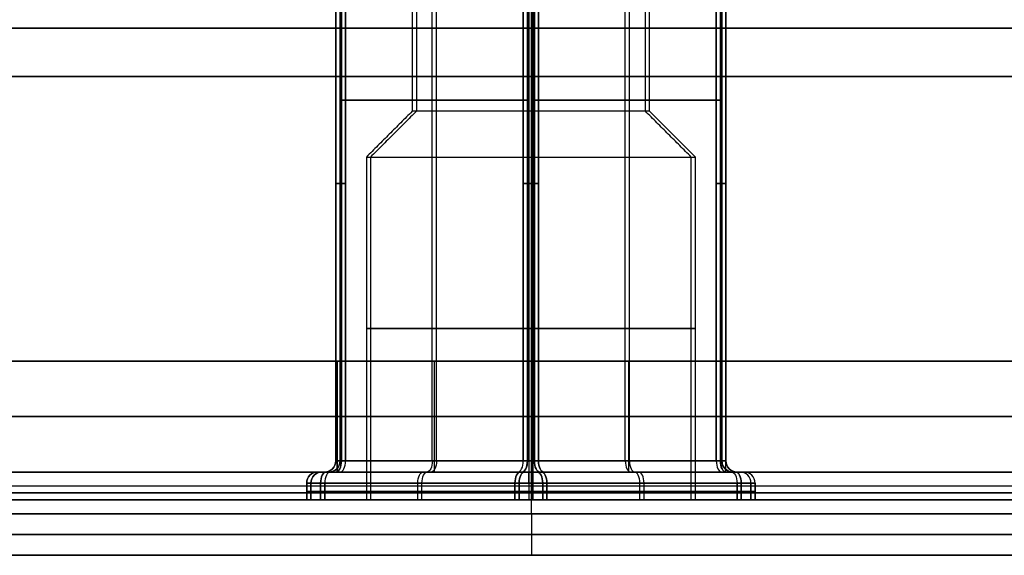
# Model space of a CAD drawing. Header units: millimetres. Extents: x -141 to 141, y -122 to 30.
# Tile 3 of 26: x -9.22 to 8.51, y -121.5 to -111.85. Entities that reach past the tile are written whole.
import ezdxf

# ---------------------------------------------------------------- set-up
doc = ezdxf.new("R2010")
doc.units = ezdxf.units.MM
doc.layers.add('Layer 01', color=7, linetype='Continuous')

# ---------------------------------------------------------------- blocks, each defined once
blk = doc.blocks.new('KGP032A05_02')
at = {"layer": 'Layer 01', "color": 254, "true_color": 0xcad1ee}
for p, q in [((-36.25, 17.5, 1.125), (36.25, 17.5, 1.125)), ((0, 17, 1.5), (0, 17.5, 1.5)), ((0, 17.5, 0.75), (0, 17.5, 1.5)), ((0, 17.5, 0.75), (0, 16.75)), ((-36.25, 17.125, 0.375), (36.25, 17.125, 0.375)), ((-34.2, 17, 1.25), (34.2, 17, 1.25)), ((0, 17, 1.5), (0, 17, 1)), ((0, 15, 1), (0, 17, 1)), ((0, 14.25), (0, 16.75)), ((24, 15, 9.5), (-24, 15, 9.5)), ((0, 15, 1), (0, 15, 18)), ((0, 13.5, 0.75), (0, 14.25)), ((23.5, 13.875, 0.375), (-23.5, 13.875, 0.375)), ((23.5, 13.5, 8.625), (-23.5, 13.5, 8.625)), ((0, 13.5, 0.75), (0, 13.5, 16.5)), ((-23.5, -13.5, 8.625), (23.5, -13.5, 8.625)), ((0, -13.5, 0.75), (0, -13.5, 16.5)), ((0, -13.5, 0.75), (0, -14.25)), ((-23.5, -13.875, 0.375), (23.5, -13.875, 0.375)), ((0, -16.75), (0, -14.25)), ((-24, -15, 9.5), (24, -15, 9.5)), ((0, -15, 1), (0, -15, 18)), ((0, -17, 1), (0, -15, 1)), ((0, -17.5, 0.75), (0, -16.75)), ((-34.2, -17, 1.25), (34.2, -17, 1.25)), ((0, -17.5, 1.5), (0, -17, 1.5)), ((0, -17, 1.5), (0, -17, 1)), ((36.25, -17.125, 0.375), (-36.25, -17.125, 0.375)), ((36.25, -17.5, 1.125), (-36.25, -17.5, 1.125)), ((0, -17.5, 0.75), (0, -17.5, 1.5))]:
    blk.add_line(p, q, dxfattribs=at)
for points in [[(-36.25, 17.5, 1.5), (36.25, 17.5, 1.5)], [(-36.25, 17.5, 0.75), (36.25, 17.5, 0.75)], [(34.2, 17, 1.5), (-34.2, 17, 1.5)], [(-34.2, 17, 1), (34.2, 17, 1)], [(-36.25, 16.75), (36.25, 16.75)], [(24, 15, 1), (-24, 15, 1)], [(23.5, 14.25), (-23.5, 14.25)], [(23.5, 13.5, 0.75), (-23.5, 13.5, 0.75)], [(-23.5, -13.5, 0.75), (23.5, -13.5, 0.75)], [(-23.5, -14.25), (23.5, -14.25)], [(-24, -15, 1), (24, -15, 1)], [(36.25, -16.75), (-36.25, -16.75)], [(-34.2, -17, 1.5), (34.2, -17, 1.5)], [(-34.2, -17, 1), (34.2, -17, 1)], [(36.25, -17.5, 1.5), (-36.25, -17.5, 1.5)], [(36.25, -17.5, 0.75), (-36.25, -17.5, 0.75)]]:
    blk.add_open_spline(points, degree=1, dxfattribs=at)

msp = doc.modelspace()

# ---------------------------------------------------------------- linework, layer by layer
at = {"layer": 'Layer 01', "color": 250, "true_color": 0x313434}
for p, q in [((0, 30, 278), (0, -120, 278)), ((0, -120, -278), (0, 30, -278)), ((0, 28, 280), (0, -118, 280)), ((0, -118, -280), (0, 28, -280)), ((-40.757, -118), (40.757, -118)), ((-3.5, -118, -60.9), (-3.5, -120, -60.9)), ((-3.5, -118, 60.9), (-3.5, -120, 60.9)), ((-1.75, -120, -57.869), (-1.75, -118, -57.869)), ((-1.75, -120, -63.931), (-1.75, -118, -63.931)), ((-1.75, -120, 57.869), (-1.75, -118, 57.869)), ((-1.75, -120, 63.931), (-1.75, -118, 63.931)), ((0, -118, -278), (0, -120, -278)), ((0, -118, 278), (0, -120, 278)), ((0, -118, -278), (0, -118, -191)), ((0, -118, -160), (0, -118, -64.941)), ((0, -118, -56.859), (0, -118, 56.859)), ((0, -118, 64.941), (0, -118, 278)), ((0, -120, -160), (0, -118, -160)), ((0, -120, -191), (0, -118, -191)), ((1.75, -120, -57.869), (1.75, -118, -57.869)), ((1.75, -120, -63.931), (1.75, -118, -63.931)), ((1.75, -120, 63.931), (1.75, -118, 63.931)), ((1.75, -120, 57.869), (1.75, -118, 57.869)), ((3.5, -120, -60.9), (3.5, -118, -60.9)), ((3.5, -120, 60.9), (3.5, -118, 60.9)), ((-40.757, -119, -278), (40.757, -119, -278)), ((-40.757, -119, 278), (40.757, -119, 278)), ((-25.5, -119, -160), (25.5, -119, -160)), ((25.5, -119, -191), (-25.5, -119, -191)), ((-3.5, -119, -62.921), (-3.5, -119, -58.879)), ((-3.5, -119, -58.879), (0, -119, -56.859)), ((0, -119, -64.941), (-3.5, -119, -62.921)), ((0, -119, 56.859), (-3.5, -119, 58.879)), ((-3.5, -119, 58.879), (-3.5, -119, 62.921)), ((-3.5, -119, 62.921), (0, -119, 64.941)), ((0, -119, -56.859), (3.5, -119, -58.879)), ((3.5, -119, -62.921), (0, -119, -64.941)), ((0, -119, 64.941), (3.5, -119, 62.921)), ((3.5, -119, 58.879), (0, -119, 56.859)), ((3.5, -119, -62.921), (3.5, -119, -58.879)), ((3.5, -119, 58.879), (3.5, -119, 62.921)), ((-40.757, -120), (40.757, -120)), ((0, -120, -278), (0, -120, -191)), ((0, -120, -160), (0, -120, -64.941)), ((0, -120, -56.859), (0, -120, 56.859)), ((0, -120, 64.941), (0, -120, 278))]:
    msp.add_line(p, q, dxfattribs=at)
at = {"layer": 'Layer 01', "color": 254, "true_color": 0xcad1ee}
for p, q in [((-3.525, -119.8, 60.9), (-3.525, -106.805, 60.9)), ((-3.45, -119.8, -60.857), (-3.45, -106.805, -60.857)), ((-1.788, -119.8, 63.909), (-1.788, -106.805, 63.909)), ((-1.788, -119.8, 57.891), (-1.788, -106.805, 57.891)), ((-1.713, -119.8, -57.847), (-1.713, -106.805, -57.847)), ((-1.713, -119.8, -63.866), (-1.713, -106.805, -63.866)), ((-0.05, -106.8, 63), (-0.05, -113.5, 63)), ((-0.05, -106.8, 58.8), (-0.05, -113.5, 58.8)), ((0.025, -106.8, -58.757), (0.025, -113.5, -58.757)), ((0.025, -106.8, -62.957), (0.025, -113.5, -62.957)), ((1.687, -119.8, 57.891), (1.687, -106.805, 57.891)), ((1.687, -119.8, 63.909), (1.687, -106.805, 63.909)), ((1.762, -119.8, -57.847), (1.762, -106.805, -57.847)), ((1.762, -119.8, -63.866), (1.762, -106.805, -63.866)), ((3.425, -119.8, 60.9), (3.425, -106.805, 60.9)), ((3.5, -119.8, -60.857), (3.5, -106.805, -60.857)), ((-0.05, -109.801, 64.882), (-0.05, -119.8, 64.882)), ((-0.05, -109.801, 56.918), (-0.05, -119.8, 56.918)), ((0.025, -109.801, -56.875), (0.025, -119.8, -56.875)), ((0.025, -109.801, -64.838), (0.025, -119.8, -64.838)), ((-3.525, -113.302, 59.009), (-3.525, -113.302, 62.791)), ((-3.45, -113.302, -62.748), (-3.45, -113.302, -58.966)), ((-3.425, -113.302, 62.964), (-0.15, -113.302, 64.855)), ((-0.15, -113.302, 56.945), (-3.425, -113.302, 58.836)), ((-3.35, -113.302, -58.793), (-0.075, -113.302, -56.902)), ((-0.075, -113.302, -64.812), (-3.35, -113.302, -62.921)), ((0.05, -113.302, 64.855), (3.325, -113.302, 62.964)), ((3.325, -113.302, 58.836), (0.05, -113.302, 56.945)), ((0.125, -113.302, -56.902), (3.4, -113.302, -58.793)), ((3.4, -113.302, -62.921), (0.125, -113.302, -64.812)), ((3.425, -113.302, 62.791), (3.425, -113.302, 59.009)), ((3.5, -113.302, -58.966), (3.5, -113.302, -62.748)), ((-0.05, -113.5, 63), (-0.05, -114.325, 63.825)), ((-0.05, -113.5, 58.8), (-0.05, -114.325, 57.975)), ((0.025, -113.5, -58.757), (0.025, -114.325, -57.932)), ((0.025, -113.5, -62.957), (0.025, -114.325, -63.782)), ((-0.05, -114.325, 63.825), (-0.05, -120.5, 63.825)), ((-0.05, -114.325, 57.975), (-0.05, -120.5, 57.975)), ((0.025, -114.325, -57.932), (0.025, -120.5, -57.932)), ((0.025, -114.325, -63.782), (0.025, -120.5, -63.782)), ((-2.175, -119.8, -58.114), (-3.35, -119.8, -58.793)), ((0.125, -119.8, -64.812), (3.4, -119.8, -62.921)), ((-3.85, -120, 60.9), (-3.725, -120, 60.9)), ((-3.775, -120, -60.857), (-3.65, -120, -60.857)), ((-3.45, -120, -63.094), (-0.175, -120, -64.985)), ((-0.05, -120, 65.241), (-0.05, -120, 65.082)), ((-0.05, -120, 56.718), (-0.05, -120, 56.559)), ((0.025, -120, -56.515), (0.025, -120, -56.675)), ((0.025, -120, -65.038), (0.025, -120, -65.198)), ((3.625, -120, 60.9), (3.75, -120, 60.9)), ((3.7, -120, -60.857), (3.825, -120, -60.857)), ((-4.05, -120.2, 60.9), (-4.05, -120.5, 60.9)), ((-3.975, -120.2, -60.857), (-3.975, -120.5, -60.857)), ((-3.725, -120.2, -63.31), (-0.225, -120.2, -65.331)), ((-2.05, -120.5, 57.436), (-2.05, -120.2, 57.436)), ((-2.05, -120.5, 64.364), (-2.05, -120.2, 64.364)), ((-1.975, -120.5, -64.321), (-1.975, -120.2, -64.321)), ((-1.975, -120.5, -57.393), (-1.975, -120.2, -57.393)), ((-0.05, -120.2, 65.441), (-0.05, -120.5, 65.441)), ((-0.05, -120.2, 56.359), (-0.05, -120.5, 56.359)), ((0.025, -120.2, -56.315), (0.025, -120.5, -56.315)), ((0.025, -120.2, -65.398), (0.025, -120.5, -65.398)), ((0.2, -120.2, 56.426), (3.7, -120.2, 58.446)), ((0.275, -120.2, -65.331), (3.775, -120.2, -63.31)), ((1.95, -120.5, 57.436), (1.95, -120.2, 57.436)), ((1.95, -120.5, 64.364), (1.95, -120.2, 64.364)), ((2.025, -120.5, -64.321), (2.025, -120.2, -64.321)), ((2.025, -120.5, -57.393), (2.025, -120.2, -57.393)), ((3.95, -120.5, 60.9), (3.95, -120.2, 60.9)), ((4.025, -120.5, -60.857), (4.025, -120.2, -60.857)), ((-4.05, -120.35, 62.921), (-4.05, -120.35, 58.879)), ((-3.975, -120.35, -58.836), (-3.975, -120.35, -62.877)), ((-3.8, -120.35, 58.446), (-0.3, -120.35, 56.426)), ((-0.3, -120.35, 65.374), (-3.8, -120.35, 63.354)), ((-3.725, -120.35, -63.31), (-0.225, -120.35, -65.331)), ((-0.225, -120.35, -56.382), (-3.725, -120.35, -58.403)), ((0.2, -120.35, 56.426), (3.7, -120.35, 58.446)), ((3.7, -120.35, 63.354), (0.2, -120.35, 65.374)), ((0.275, -120.35, -65.331), (3.775, -120.35, -63.31)), ((3.775, -120.35, -58.403), (0.275, -120.35, -56.382)), ((3.95, -120.35, 62.921), (3.95, -120.35, 58.879)), ((4.025, -120.35, -58.836), (4.025, -120.35, -62.877)), ((-4.05, -120.5, 60.9), (-2.975, -120.5, 60.9)), ((-3.975, -120.5, -60.857), (-2.9, -120.5, -60.857)), ((-0.05, -120.5, 65.441), (-0.05, -120.5, 63.825)), ((-0.05, -120.5, 57.975), (-0.05, -120.5, 56.359)), ((0.025, -120.5, -56.315), (0.025, -120.5, -57.932)), ((0.025, -120.5, -63.782), (0.025, -120.5, -65.398)), ((2.875, -120.5, 60.9), (3.95, -120.5, 60.9)), ((2.95, -120.5, -60.857), (4.025, -120.5, -60.857))]:
    msp.add_line(p, q, dxfattribs=at)
at = {"layer": 'Layer 01', "color": 254, "true_color": 0xcad1ee, "extrusion": (0, -1, 0)}
for centre, radius, start, end in [((-0.05, 60.9, 113.5), 2.1, 0, 180), ((0.025, -60.857, 113.5), 2.1, 0, 180), ((-0.05, 60.9, 114.325), 2.925, 180, 360), ((0.025, -60.857, 114.325), 2.925, 180, 360), ((-3.325, 62.791, 114.8), 0.2, 120, 180), ((-3.325, 59.009, 114.8), 0.2, 180, 240), ((-3.25, -58.966, 114.8), 0.2, 120, 180), ((-3.25, -62.748, 114.8), 0.2, 180, 240), ((-0.05, 64.682, 114.8), 0.2, 60, 120), ((-0.05, 57.118, 114.8), 0.2, 240, 300), ((0.025, -57.075, 114.8), 0.2, 60, 120), ((0.025, -64.638, 114.8), 0.2, 240, 300), ((3.225, 62.791, 114.8), 0.2, 360, 60), ((3.225, 59.009, 114.8), 0.2, 300, 360), ((3.3, -58.966, 114.8), 0.2, 0, 60), ((3.3, -62.748, 114.8), 0.2, 300, 360), ((-0.05, 60.9, 117.413), 2.925, 360, 180), ((-0.05, 60.9, 117.413), 2.925, 180, 360), ((0.025, -60.857, 117.413), 2.925, 360, 180), ((0.025, -60.857, 117.413), 2.925, 180, 360), ((-3.325, 62.791, 120), 0.4, 120, 180), ((-3.325, 59.009, 120), 0.4, 180, 240), ((-3.25, -58.966, 120), 0.4, 120, 180), ((-3.25, -62.748, 120), 0.4, 180, 240), ((-0.05, 64.682, 120), 0.4, 60, 120), ((-0.05, 57.118, 120), 0.4, 240, 300), ((0.025, -57.075, 120), 0.4, 60, 120), ((0.025, -64.638, 120), 0.4, 240, 300), ((3.225, 62.791, 120), 0.4, 0, 60), ((3.225, 59.009, 120), 0.4, 300, 360), ((3.3, -58.966, 120), 0.4, 0, 60), ((3.3, -62.748, 120), 0.4, 300, 360), ((-3.55, 62.921, 120.2), 0.5, 120, 180), ((-3.55, 58.879, 120.2), 0.5, 180, 240), ((-3.475, -58.836, 120.2), 0.5, 120, 180), ((-3.475, -62.877, 120.2), 0.5, 180, 240), ((-0.05, 64.941, 120.2), 0.5, 60, 120), ((-0.05, 56.859, 120.2), 0.5, 240, 300), ((0.025, -56.815, 120.2), 0.5, 60, 120), ((0.025, -64.898, 120.2), 0.5, 240, 300), ((3.45, 62.921, 120.2), 0.5, 360, 60), ((3.45, 58.879, 120.2), 0.5, 300, 0), ((3.525, -58.836, 120.2), 0.5, 360, 60), ((3.525, -62.877, 120.2), 0.5, 300, 0), ((-3.55, 62.921, 120.35), 0.5, 120, 180), ((-3.55, 58.879, 120.35), 0.5, 180, 240), ((-3.475, -58.836, 120.35), 0.5, 120, 180), ((-3.475, -62.877, 120.35), 0.5, 180, 240), ((-0.05, 64.941, 120.35), 0.5, 60, 120), ((-0.05, 56.859, 120.35), 0.5, 240, 300), ((0.025, -56.815, 120.35), 0.5, 60, 120), ((0.025, -64.898, 120.35), 0.5, 240, 300), ((3.45, 62.921, 120.35), 0.5, 360, 60), ((3.45, 58.879, 120.35), 0.5, 300, 360), ((3.525, -58.836, 120.35), 0.5, 360, 60), ((3.525, -62.877, 120.35), 0.5, 300, 360), ((0.025, -60.857, 120.5), 2.925, 180, 0)]:
    msp.add_arc(centre, radius, start, end, dxfattribs=at)
at = {"layer": 'Layer 01', "color": 254, "true_color": 0xcad1ee, "extrusion": (0, 1, 0)}
for centre, radius, start, end in [((0.05, 60.9, -113.5), 2.1, 180, 0), ((-0.025, -60.857, -113.5), 2.1, 180, 0), ((0.05, 60.9, -114.325), 2.925, 0, 180), ((-0.025, -60.857, -114.325), 2.925, 360, 180), ((3.325, 62.791, -119.8), 0.2, 0, 60), ((3.325, 59.009, -119.8), 0.2, 300, 0), ((3.325, 62.791, -119.8), 0.2, 17.0453, 60), ((3.25, -58.966, -119.8), 0.2, 0, 60), ((3.25, -62.748, -119.8), 0.2, 300, 0), ((3.325, 59.009, -119.8), 0.2, 300, 308.1912), ((3.25, -58.966, -119.8), 0.2, 17.0857, 60), ((3.25, -62.748, -119.8), 0.2, 300, 307.8427), ((0.05, 64.682, -119.8), 0.2, 60, 120), ((0.05, 57.118, -119.8), 0.2, 240, 300), ((0.05, 57.118, -119.8), 0.2, 240, 299.598), ((-0.025, -57.075, -119.8), 0.2, 60, 120), ((-0.025, -64.638, -119.8), 0.2, 240, 300), ((-0.025, -64.638, -119.8), 0.2, 240, 299.2814), ((-3.225, 62.791, -119.8), 0.2, 120, 180), ((-3.225, 59.009, -119.8), 0.2, 180, 240), ((-3.225, 59.009, -119.8), 0.2, 180, 240), ((-3.3, -58.966, -119.8), 0.2, 120, 180), ((-3.3, -62.748, -119.8), 0.2, 180, 240), ((-3.3, -62.748, -119.8), 0.2, 180, 240), ((3.55, 58.879, -120), 0.3, 300, 0), ((3.55, 62.921, -120), 0.3, 360, 60), ((3.55, 58.879, -120), 0.3, 300, 0), ((3.475, -62.877, -120), 0.3, 300, 0), ((3.475, -58.836, -120), 0.3, 360, 60), ((3.475, -62.877, -120), 0.3, 300, 0), ((3.325, 62.791, -120), 0.4, 0, 60), ((3.325, 59.009, -120), 0.4, 300, 352.5568), ((3.25, -58.966, -120), 0.4, 0, 60), ((3.25, -62.748, -120), 0.4, 300, 353.0336), ((0.05, 64.682, -120), 0.4, 60, 94.125), ((0.05, 57.118, -120), 0.4, 240, 300), ((0.05, 56.859, -120), 0.3, 240, 300), ((0.05, 64.941, -120), 0.3, 60, 120), ((0.05, 56.859, -120), 0.3, 275.7068, 300), ((-0.025, -57.075, -120), 0.4, 60, 90.9052), ((-0.025, -64.638, -120), 0.4, 240, 300), ((-0.025, -64.898, -120), 0.3, 240, 300), ((-0.025, -56.815, -120), 0.3, 60, 120), ((-0.025, -64.898, -120), 0.3, 275.999, 300), ((-3.225, 62.791, -120), 0.4, 120, 180), ((-3.225, 59.009, -120), 0.4, 180, 240), ((-3.3, -58.966, -120), 0.4, 120, 180), ((-3.3, -62.748, -120), 0.4, 180, 240), ((-3.45, 58.879, -120), 0.3, 180, 240), ((-3.45, 62.921, -120), 0.3, 120, 180), ((-3.45, 58.879, -120), 0.3, 180, 240), ((-3.45, 62.921, -120), 0.3, 120, 180), ((-3.525, -62.877, -120), 0.3, 180, 240), ((-3.525, -58.836, -120), 0.3, 120, 180), ((-3.525, -62.877, -120), 0.3, 180, 240), ((-3.525, -58.836, -120), 0.3, 120, 180), ((3.55, 62.921, -120.5), 0.5, 360, 60), ((3.55, 58.879, -120.5), 0.5, 300, 0), ((3.475, -58.836, -120.5), 0.5, 360, 60), ((3.475, -62.877, -120.5), 0.5, 300, 0), ((0.05, 60.9, -120.5), 2.925, 0, 180), ((0.05, 60.9, -120.5), 2.925, 180, 0), ((-0.025, -60.857, -120.5), 2.925, 0, 180), ((0.05, 64.941, -120.5), 0.5, 60, 120), ((0.05, 56.859, -120.5), 0.5, 240, 300), ((-0.025, -56.815, -120.5), 0.5, 60, 120), ((-0.025, -64.898, -120.5), 0.5, 240, 300), ((-3.45, 62.921, -120.5), 0.5, 120, 180), ((-3.45, 58.879, -120.5), 0.5, 180, 240), ((-3.525, -58.836, -120.5), 0.5, 120, 180), ((-3.525, -62.877, -120.5), 0.5, 180, 240)]:
    msp.add_arc(centre, radius, start, end, dxfattribs=at)
at = {"layer": 'Layer 01', "color": 250, "true_color": 0x313434, "extrusion": (1, 0, 0)}
for centre, start, end in [((-118, 278), 90, 180), ((-118, -278), 180, 270)]:
    msp.add_arc(centre, 2, start, end, dxfattribs=at)
at = {"layer": 'Layer 01', "color": 254, "true_color": 0xcad1ee, "extrusion": (0, 0, -1)}
for centre, start, end in [((3.725, -119.8, -62.791), 180, 270), ((3.725, -119.8, -60.9), 180, 270), ((3.65, -119.8, 58.966), 180, 270), ((3.65, -119.8, 60.857), 180, 270), ((-3.625, -119.8, -62.791), 270, 0), ((-3.7, -119.8, 58.966), 270, 0), ((3.85, -120.2, -58.879), 0, 90), ((3.85, -120.2, -60.9), 0, 90), ((3.775, -120.2, 62.877), 0, 90), ((3.775, -120.2, 60.857), 0, 90)]:
    msp.add_arc(centre, 0.2, start, end, dxfattribs=at)
at = {"layer": 'Layer 01', "color": 254, "true_color": 0xcad1ee}
for centre, start, end in [((-3.725, -119.8, 59.009), 270, 360), ((-3.65, -119.8, -62.748), 270, 360), ((3.625, -119.8, 59.009), 180, 270), ((3.625, -119.8, 60.9), 180, 270), ((3.7, -119.8, -62.748), 180, 270), ((3.7, -119.8, -60.857), 180, 270), ((-3.85, -120.2, 62.921), 90, 180), ((-3.775, -120.2, -58.836), 90, 180), ((3.75, -120.2, 58.879), 360, 90), ((3.75, -120.2, 62.921), 0, 90), ((3.75, -120.2, 60.9), 0, 90), ((3.825, -120.2, -62.877), 360, 90), ((3.825, -120.2, -58.836), 0, 90), ((3.825, -120.2, -60.857), 0, 90)]:
    msp.add_arc(centre, 0.2, start, end, dxfattribs=at)
at = {"layer": 'Layer 01', "color": 254, "true_color": 0xcad1ee, "extrusion": (0.866025, 4.36207e-13, 0.5)}
msp.add_arc((-119.8, 56.441, 28.516), 0.2, 180, 270, dxfattribs=at)
at = {"layer": 'Layer 01', "color": 254, "true_color": 0xcad1ee, "extrusion": (0.866025, 1.96399e-12, -0.5)}
msp.add_arc((-119.8, 49.041, -32.384), 0.2, 90, 180, dxfattribs=at)
at = {"layer": 'Layer 01', "color": 254, "true_color": 0xcad1ee, "extrusion": (0.866025, 4.64594e-13, 0.5)}
msp.add_arc((-119.8, -49.041, -32.298), 0.2, 180, 270, dxfattribs=at)
at = {"layer": 'Layer 01', "color": 254, "true_color": 0xcad1ee, "extrusion": (-0.866025, -1.90053e-12, 0.5)}
msp.add_arc((119.8, -56.366, -28.559), 0.2, 360, 90, dxfattribs=at)
at = {"layer": 'Layer 01', "color": 254, "true_color": 0xcad1ee, "extrusion": (-0.866025, 0, -0.5)}
for centre, start, end in [((119.8, 56.441, -30.407), 270, 0), ((119.8, -49.041, 30.407), 270, 360), ((120.2, 56.566, -30.407), 90, 180)]:
    msp.add_arc(centre, 0.2, start, end, dxfattribs=at)
at = {"layer": 'Layer 01', "color": 254, "true_color": 0xcad1ee, "extrusion": (0.866025, -1.42109e-14, -0.5)}
msp.add_arc((-119.8, 49.041, -30.493), 0.2, 90, 180, dxfattribs=at)
at = {"layer": 'Layer 01', "color": 254, "true_color": 0xcad1ee, "extrusion": (0.866025, 0, -0.5)}
for centre, start, end in [((-119.8, -56.366, 30.45), 90, 180), ((-120.2, 48.916, -30.493), 270, 0), ((-120.2, -56.491, 30.45), 270, 360)]:
    msp.add_arc(centre, 0.2, start, end, dxfattribs=at)
at = {"layer": 'Layer 01', "color": 254, "true_color": 0xcad1ee, "extrusion": (0.866025, -5.54089e-13, 0.5)}
msp.add_arc((-119.8, 56.441, 32.298), 0.2, 180, 270, dxfattribs=at)
at = {"layer": 'Layer 01', "color": 254, "true_color": 0xcad1ee, "extrusion": (-0.866025, 2.27772e-13, 0.5)}
msp.add_arc((119.8, 49.041, 28.602), 0.2, 360, 90, dxfattribs=at)
at = {"layer": 'Layer 01', "color": 254, "true_color": 0xcad1ee, "extrusion": (0.866025, -5.74497e-13, 0.5)}
msp.add_arc((-119.8, -49.041, -28.516), 0.2, 180, 270, dxfattribs=at)
at = {"layer": 'Layer 01', "color": 254, "true_color": 0xcad1ee, "extrusion": (0.866025, -2.91914e-13, -0.5)}
msp.add_arc((-119.8, -56.366, 32.341), 0.2, 90, 180, dxfattribs=at)
at = {"layer": 'Layer 01', "color": 254, "true_color": 0xcad1ee, "extrusion": (-1, 0, 0)}
for centre, start, end in [((119.8, 65.082, 0.05), 270, 0), ((119.8, -56.675, -0.025), 270, 360), ((120.2, 65.241, 0.05), 90, 180), ((120.2, -56.515, -0.025), 90, 180)]:
    msp.add_arc(centre, 0.2, start, end, dxfattribs=at)
at = {"layer": 'Layer 01', "color": 254, "true_color": 0xcad1ee, "extrusion": (1, 0, 0)}
for centre, start, end in [((-119.8, 56.718, -0.05), 90, 180), ((-119.8, -65.038, 0.025), 90, 180), ((-120.2, 56.559, -0.05), 270, 360), ((-120.2, -65.198, 0.025), 270, 360)]:
    msp.add_arc(centre, 0.2, start, end, dxfattribs=at)
at = {"layer": 'Layer 01', "color": 254, "true_color": 0xcad1ee, "extrusion": (0.866025, -6.03087e-13, -0.5)}
msp.add_arc((-119.8, 56.391, -32.384), 0.2, 180, 270, dxfattribs=at)
at = {"layer": 'Layer 01', "color": 254, "true_color": 0xcad1ee, "extrusion": (0.866025, -1.49317e-12, 0.5)}
msp.add_arc((-119.8, 49.091, 28.516), 0.2, 90, 180, dxfattribs=at)
at = {"layer": 'Layer 01', "color": 254, "true_color": 0xcad1ee, "extrusion": (0.866025, -5.62585e-13, -0.5)}
msp.add_arc((-119.8, -49.016, 28.559), 0.2, 180, 270, dxfattribs=at)
at = {"layer": 'Layer 01', "color": 254, "true_color": 0xcad1ee, "extrusion": (0.866025, -1.51997e-12, 0.5)}
msp.add_arc((-119.8, -56.391, -32.298), 0.2, 90, 180, dxfattribs=at)
at = {"layer": 'Layer 01', "color": 254, "true_color": 0xcad1ee, "extrusion": (-0.866025, 1.42109e-14, 0.5)}
for centre, start, end in [((119.8, 56.391, 30.493), 270, 360), ((120.2, 56.516, 30.493), 90, 180), ((120.2, -48.891, -30.45), 90, 180)]:
    msp.add_arc(centre, 0.2, start, end, dxfattribs=at)
at = {"layer": 'Layer 01', "color": 254, "true_color": 0xcad1ee, "extrusion": (0.866025, -1.42109e-14, 0.5)}
for centre, start, end in [((-119.8, 49.091, 30.407), 90, 180), ((-120.2, 48.966, 30.407), 270, 360)]:
    msp.add_arc(centre, 0.2, start, end, dxfattribs=at)
at = {"layer": 'Layer 01', "color": 254, "true_color": 0xcad1ee, "extrusion": (-0.866025, 0, 0.5)}
msp.add_arc((119.8, -49.016, -30.45), 0.2, 270, 360, dxfattribs=at)
at = {"layer": 'Layer 01', "color": 254, "true_color": 0xcad1ee, "extrusion": (0.866025, 0, 0.5)}
msp.add_arc((-119.8, -56.391, -30.407), 0.2, 90, 180, dxfattribs=at)
at = {"layer": 'Layer 01', "color": 254, "true_color": 0xcad1ee, "extrusion": (-0.866025, -1.14123e-12, 0.5)}
msp.add_arc((119.8, 56.391, 28.602), 0.2, 270, 360, dxfattribs=at)
at = {"layer": 'Layer 01', "color": 254, "true_color": 0xcad1ee, "extrusion": (0.866025, 4.22289e-13, 0.5)}
msp.add_arc((-119.8, 49.091, 32.298), 0.2, 90, 180, dxfattribs=at)
at = {"layer": 'Layer 01', "color": 254, "true_color": 0xcad1ee, "extrusion": (-0.866025, -1.16476e-12, 0.5)}
msp.add_arc((119.8, -49.016, -32.341), 0.2, 270, 360, dxfattribs=at)
at = {"layer": 'Layer 01', "color": 254, "true_color": 0xcad1ee, "extrusion": (-0.866025, -4.20366e-13, -0.5)}
msp.add_arc((119.8, -56.391, 28.516), 0.2, 0, 90, dxfattribs=at)
at = {"layer": 'Layer 01', "color": 254, "true_color": 0xcad1ee, "extrusion": (0.866025, 1.46546e-13, -0.5)}
msp.add_arc((-120.2, 48.916, -32.514), 0.2, 270, 360, dxfattribs=at)
at = {"layer": 'Layer 01', "color": 254, "true_color": 0xcad1ee, "extrusion": (0.866025, -1.00961e-12, 0.5)}
msp.add_arc((-120.2, 56.566, 28.386), 0.2, 0, 90, dxfattribs=at)
at = {"layer": 'Layer 01', "color": 254, "true_color": 0xcad1ee, "extrusion": (-0.866025, -2.05606e-13, 0.5)}
msp.add_arc((120.2, -56.491, -28.429), 0.2, 180, 270, dxfattribs=at)
at = {"layer": 'Layer 01', "color": 254, "true_color": 0xcad1ee, "extrusion": (0.866025, -9.6584e-13, 0.5)}
msp.add_arc((-120.2, -48.916, -32.427), 0.2, 0, 90, dxfattribs=at)
at = {"layer": 'Layer 01', "color": 254, "true_color": 0xcad1ee, "extrusion": (-0.866025, -1.42109e-14, -0.5)}
msp.add_arc((120.2, -48.916, 30.407), 0.2, 90, 180, dxfattribs=at)
at = {"layer": 'Layer 01', "color": 254, "true_color": 0xcad1ee, "extrusion": (-0.866025, -2.19424e-12, 0.5)}
msp.add_arc((120.2, 48.916, 28.473), 0.2, 180, 270, dxfattribs=at)
at = {"layer": 'Layer 01', "color": 254, "true_color": 0xcad1ee, "extrusion": (-0.866025, -1.13116e-12, -0.5)}
msp.add_arc((120.2, 56.566, -32.427), 0.2, 90, 180, dxfattribs=at)
at = {"layer": 'Layer 01', "color": 254, "true_color": 0xcad1ee, "extrusion": (0.866025, 2.20307e-12, -0.5)}
msp.add_arc((-120.2, -56.491, 32.471), 0.2, 270, 360, dxfattribs=at)
at = {"layer": 'Layer 01', "color": 254, "true_color": 0xcad1ee, "extrusion": (0.866025, 1.12561e-12, 0.5)}
msp.add_arc((-120.2, -48.916, -28.386), 0.2, 0, 90, dxfattribs=at)
at = {"layer": 'Layer 01', "color": 254, "true_color": 0xcad1ee, "extrusion": (-0.866025, 7.88942e-13, -0.5)}
msp.add_arc((120.2, 48.966, -28.386), 0.2, 180, 270, dxfattribs=at)
at = {"layer": 'Layer 01', "color": 254, "true_color": 0xcad1ee, "extrusion": (-0.866025, 9.65385e-13, 0.5)}
msp.add_arc((120.2, 56.516, 32.514), 0.2, 90, 180, dxfattribs=at)
at = {"layer": 'Layer 01', "color": 254, "true_color": 0xcad1ee, "extrusion": (-0.866025, 8.12222e-13, -0.5)}
msp.add_arc((120.2, -56.516, 32.427), 0.2, 180, 270, dxfattribs=at)
at = {"layer": 'Layer 01', "color": 254, "true_color": 0xcad1ee, "extrusion": (-0.866025, 9.78642e-13, 0.5)}
msp.add_arc((120.2, -48.891, -28.429), 0.2, 90, 180, dxfattribs=at)
at = {"layer": 'Layer 01', "color": 254, "true_color": 0xcad1ee, "extrusion": (0.866025, 1.42109e-14, 0.5)}
msp.add_arc((-120.2, -56.516, -30.407), 0.2, 270, 0, dxfattribs=at)
at = {"layer": 'Layer 01', "color": 254, "true_color": 0xcad1ee, "extrusion": (-0.866025, 5.88578e-13, -0.5)}
msp.add_arc((120.2, 48.966, -32.427), 0.2, 180, 270, dxfattribs=at)
at = {"layer": 'Layer 01', "color": 254, "true_color": 0xcad1ee, "extrusion": (0.866025, -1.00504e-12, -0.5)}
msp.add_arc((-120.2, 56.516, -28.473), 0.2, 360, 90, dxfattribs=at)
at = {"layer": 'Layer 01', "color": 254, "true_color": 0xcad1ee, "extrusion": (-0.866025, 6.46723e-13, -0.5)}
msp.add_arc((120.2, -56.516, 28.386), 0.2, 180, 270, dxfattribs=at)
at = {"layer": 'Layer 01', "color": 254, "true_color": 0xcad1ee, "extrusion": (-0.866025, 9.38156e-13, 0.5)}
msp.add_arc((120.2, -48.891, -32.471), 0.2, 90, 180, dxfattribs=at)
at = {"layer": 'Layer 01', "color": 254, "true_color": 0xcad1ee}
for points in [[(-2.15, -106.8, 60.9), (-2.15, -113.5, 60.9)], [(-2.075, -106.8, -60.857), (-2.075, -113.5, -60.857)], [(2.05, -113.5, 60.9), (2.05, -106.8, 60.9)], [(2.125, -113.5, -60.857), (2.125, -106.8, -60.857)], [(-3.525, -119.8, 62.791), (-3.525, -109.801, 62.791)], [(-3.525, -109.801, 59.009), (-3.525, -119.8, 59.009)], [(-3.45, -119.8, -58.966), (-3.45, -109.801, -58.966)], [(-3.45, -109.801, -62.748), (-3.45, -119.8, -62.748)], [(-3.425, -109.801, 62.964), (-3.425, -119.8, 62.964)], [(-3.425, -119.8, 58.836), (-3.425, -109.801, 58.836)], [(-3.35, -109.801, -58.793), (-3.35, -119.8, -58.793)], [(-3.35, -119.8, -62.921), (-3.35, -109.801, -62.921)], [(-0.15, -119.8, 64.855), (-0.15, -109.801, 64.855)], [(-0.15, -109.801, 56.945), (-0.15, -119.8, 56.945)], [(-0.075, -119.8, -56.902), (-0.075, -109.801, -56.902)], [(-0.075, -109.801, -64.812), (-0.075, -119.8, -64.812)], [(0.05, -109.801, 64.855), (0.05, -119.8, 64.855)], [(0.05, -119.8, 56.945), (0.05, -109.801, 56.945)], [(0.125, -109.801, -56.902), (0.125, -119.8, -56.902)], [(0.125, -119.8, -64.812), (0.125, -109.801, -64.812)], [(3.325, -119.8, 62.964), (3.325, -109.801, 62.964)], [(3.325, -109.801, 58.836), (3.325, -119.8, 58.836)], [(3.4, -119.8, -58.793), (3.4, -109.801, -58.793)], [(3.4, -109.801, -62.921), (3.4, -119.8, -62.921)], [(3.425, -119.8, 59.009), (3.425, -109.801, 59.009)], [(3.425, -109.801, 62.791), (3.425, -119.8, 62.791)], [(3.5, -119.8, -62.748), (3.5, -109.801, -62.748)], [(3.5, -109.801, -58.966), (3.5, -119.8, -58.966)], [(-2.15, -113.5, 60.9), (-2.975, -114.325, 60.9)], [(-2.075, -113.5, -60.857), (-2.9, -114.325, -60.857)], [(2.875, -114.325, 60.9), (2.05, -113.5, 60.9)], [(2.95, -114.325, -60.857), (2.125, -113.5, -60.857)], [(-2.975, -114.325, 60.9), (-2.975, -120.5, 60.9)], [(-2.9, -114.325, -60.857), (-2.9, -120.5, -60.857)], [(2.875, -120.5, 60.9), (2.875, -114.325, 60.9)], [(2.95, -120.5, -60.857), (2.95, -114.325, -60.857)], [(-3.525, -119.8, 59.009), (-3.525, -119.8, 62.791)], [(-3.45, -119.8, -62.748), (-3.45, -119.8, -58.966)], [(-3.425, -119.8, 62.964), (-0.15, -119.8, 64.855)], [(-0.15, -119.8, 56.945), (-3.425, -119.8, 58.836)], [(-3.35, -119.8, -58.793), (-0.075, -119.8, -56.902)], [(-0.075, -119.8, -64.812), (-3.35, -119.8, -62.921)], [(0.05, -119.8, 64.855), (3.325, -119.8, 62.964)], [(3.325, -119.8, 58.836), (0.05, -119.8, 56.945)], [(0.125, -119.8, -56.902), (3.4, -119.8, -58.793)], [(3.4, -119.8, -62.921), (0.125, -119.8, -64.812)], [(3.425, -119.8, 62.791), (3.425, -119.8, 59.009)], [(3.5, -119.8, -58.966), (3.5, -119.8, -62.748)], [(-3.85, -120, 58.879), (-3.85, -120, 62.921)], [(-3.775, -120, -62.877), (-3.775, -120, -58.836)], [(-3.725, -120, 62.791), (-3.725, -120, 59.009)], [(-0.2, -120, 56.599), (-3.7, -120, 58.619)], [(-3.7, -120, 63.181), (-0.2, -120, 65.201)], [(-3.65, -120, -58.966), (-3.65, -120, -62.748)], [(-0.125, -120, -65.158), (-3.625, -120, -63.137)], [(-3.625, -120, -58.576), (-0.125, -120, -56.555)], [(-0.25, -120, 65.028), (-3.525, -120, 63.137)], [(-3.525, -120, 58.663), (-0.25, -120, 56.772)], [(-0.175, -120, -56.729), (-3.45, -120, -58.619)], [(-3.45, -120, -63.094), (-0.175, -120, -64.985)], [(3.6, -120, 58.619), (0.1, -120, 56.599)], [(0.1, -120, 65.201), (3.6, -120, 63.181)], [(3.425, -120, 63.137), (0.15, -120, 65.028)], [(0.15, -120, 56.772), (3.425, -120, 58.663)], [(3.675, -120, -63.137), (0.175, -120, -65.158)], [(0.175, -120, -56.555), (3.675, -120, -58.576)], [(3.5, -120, -58.619), (0.225, -120, -56.729)], [(0.225, -120, -64.985), (3.5, -120, -63.094)], [(3.625, -120, 59.009), (3.625, -120, 62.791)], [(3.7, -120, -62.748), (3.7, -120, -58.966)], [(3.75, -120, 62.921), (3.75, -120, 58.879)], [(3.825, -120, -58.836), (3.825, -120, -62.877)], [(-4.05, -120.2, 62.921), (-4.05, -120.5, 62.921)], [(-4.05, -120.2, 58.879), (-4.05, -120.2, 62.921)], [(-4.05, -120.5, 58.879), (-4.05, -120.2, 58.879)], [(-3.975, -120.2, -58.836), (-3.975, -120.5, -58.836)], [(-3.975, -120.2, -62.877), (-3.975, -120.2, -58.836)], [(-3.975, -120.5, -62.877), (-3.975, -120.2, -62.877)], [(-3.8, -120.2, 58.446), (-3.8, -120.5, 58.446)], [(-0.3, -120.2, 56.426), (-3.8, -120.2, 58.446)], [(-3.8, -120.2, 63.354), (-0.3, -120.2, 65.374)], [(-3.8, -120.5, 63.354), (-3.8, -120.2, 63.354)], [(-3.725, -120.2, -63.31), (-3.725, -120.5, -63.31)], [(-0.225, -120.2, -65.331), (-3.725, -120.2, -63.31)], [(-3.725, -120.2, -58.403), (-0.225, -120.2, -56.382)], [(-3.725, -120.5, -58.403), (-3.725, -120.2, -58.403)], [(-0.3, -120.5, 56.426), (-0.3, -120.2, 56.426)], [(-0.3, -120.2, 65.374), (-0.3, -120.5, 65.374)], [(-0.225, -120.5, -65.331), (-0.225, -120.2, -65.331)], [(-0.225, -120.2, -56.382), (-0.225, -120.5, -56.382)], [(0.2, -120.2, 56.426), (0.2, -120.5, 56.426)], [(3.7, -120.2, 58.446), (0.2, -120.2, 56.426)], [(0.2, -120.2, 65.374), (3.7, -120.2, 63.354)], [(0.2, -120.5, 65.374), (0.2, -120.2, 65.374)], [(0.275, -120.2, -65.331), (0.275, -120.5, -65.331)], [(3.775, -120.2, -63.31), (0.275, -120.2, -65.331)], [(0.275, -120.2, -56.382), (3.775, -120.2, -58.403)], [(0.275, -120.5, -56.382), (0.275, -120.2, -56.382)], [(3.7, -120.5, 58.446), (3.7, -120.2, 58.446)], [(3.7, -120.2, 63.354), (3.7, -120.5, 63.354)], [(3.775, -120.5, -63.31), (3.775, -120.2, -63.31)], [(3.775, -120.2, -58.403), (3.775, -120.5, -58.403)], [(3.95, -120.2, 58.879), (3.95, -120.5, 58.879)], [(3.95, -120.2, 62.921), (3.95, -120.2, 58.879)], [(3.95, -120.5, 62.921), (3.95, -120.2, 62.921)], [(4.025, -120.2, -62.877), (4.025, -120.5, -62.877)], [(4.025, -120.2, -58.836), (4.025, -120.2, -62.877)], [(4.025, -120.5, -58.836), (4.025, -120.2, -58.836)], [(-4.05, -120.5, 62.921), (-4.05, -120.5, 58.879)], [(-3.975, -120.5, -58.836), (-3.975, -120.5, -62.877)], [(-3.8, -120.5, 58.446), (-0.3, -120.5, 56.426)], [(-0.3, -120.5, 65.374), (-3.8, -120.5, 63.354)], [(-3.725, -120.5, -63.31), (-0.225, -120.5, -65.331)], [(-0.225, -120.5, -56.382), (-3.725, -120.5, -58.403)], [(0.2, -120.5, 56.426), (3.7, -120.5, 58.446)], [(3.7, -120.5, 63.354), (0.2, -120.5, 65.374)], [(0.275, -120.5, -65.331), (3.775, -120.5, -63.31)], [(3.775, -120.5, -58.403), (0.275, -120.5, -56.382)], [(3.95, -120.5, 58.879), (3.95, -120.5, 62.921)], [(4.025, -120.5, -62.877), (4.025, -120.5, -58.836)]]:
    msp.add_open_spline(points, degree=1, dxfattribs=at)
at = {"layer": 'Layer 01', "color": 250, "true_color": 0x313434}
for points in [[(-40.757, -118, -278), (40.757, -118, -278)], [(-40.757, -118, 278), (40.757, -118, 278)], [(-40.757, -118, 280), (40.757, -118, 280)], [(40.757, -118, -280), (-40.757, -118, -280)], [(25.5, -118, -191), (-25.5, -118, -191)], [(-25.5, -118, -160), (25.5, -118, -160)], [(-3.5, -118, 58.879), (-3.5, -118, 62.921)], [(-3.5, -118, -62.921), (-3.5, -118, -58.879)], [(-3.5, -118, -62.921), (-3.5, -120, -62.921)], [(-3.5, -120, -58.879), (-3.5, -118, -58.879)], [(-3.5, -118, -58.879), (0, -118, -56.859)], [(0, -118, -64.941), (-3.5, -118, -62.921)], [(0, -118, 56.859), (-3.5, -118, 58.879)], [(-3.5, -120, 58.879), (-3.5, -118, 58.879)], [(-3.5, -120, 62.921), (-3.5, -118, 62.921)], [(-3.5, -118, 62.921), (0, -118, 64.941)], [(0, -120, -56.859), (0, -118, -56.859)], [(0, -118, -56.859), (3.5, -118, -58.879)], [(3.5, -118, -62.921), (0, -118, -64.941)], [(0, -120, -64.941), (0, -118, -64.941)], [(0, -118, 56.859), (0, -120, 56.859)], [(0, -120, 64.941), (0, -118, 64.941)], [(0, -118, 64.941), (3.5, -118, 62.921)], [(3.5, -118, 58.879), (0, -118, 56.859)], [(3.5, -118, 62.921), (3.5, -118, 58.879)], [(3.5, -118, -58.879), (3.5, -118, -62.921)], [(3.5, -120, -58.879), (3.5, -118, -58.879)], [(3.5, -120, -62.921), (3.5, -118, -62.921)], [(3.5, -120, 62.921), (3.5, -118, 62.921)], [(3.5, -120, 58.879), (3.5, -118, 58.879)], [(40.757, -120, -278), (-40.757, -120, -278)], [(40.757, -120, 278), (-40.757, -120, 278)], [(-40.757, -120, 278), (40.757, -120, 278)], [(40.757, -120, -278), (-40.757, -120, -278)], [(-25.5, -120, -160), (25.5, -120, -160)], [(25.5, -120, -191), (-25.5, -120, -191)], [(-3.5, -120, 58.879), (-3.5, -120, 62.921)], [(-3.5, -120, -62.921), (-3.5, -120, -58.879)], [(-3.5, -120, -58.879), (0, -120, -56.859)], [(0, -120, -64.941), (-3.5, -120, -62.921)], [(0, -120, 56.859), (-3.5, -120, 58.879)], [(-3.5, -120, 62.921), (0, -120, 64.941)], [(0, -120, -56.859), (3.5, -120, -58.879)], [(3.5, -120, -62.921), (0, -120, -64.941)], [(0, -120, 64.941), (3.5, -120, 62.921)], [(3.5, -120, 58.879), (0, -120, 56.859)], [(3.5, -120, 62.921), (3.5, -120, 58.879)], [(3.5, -120, -58.879), (3.5, -120, -62.921)]]:
    msp.add_open_spline(points, degree=1, dxfattribs=at)

# ---------------------------------------------------------------- block references
at = {"layer": 'Layer 01', "extrusion": (-1.22465e-16, 1, 0), "rotation": 180}
msp.add_blockref('KGP032A05_02', (0, -175.5, -121.5), dxfattribs=at)

doc.saveas('drawing.dxf')
